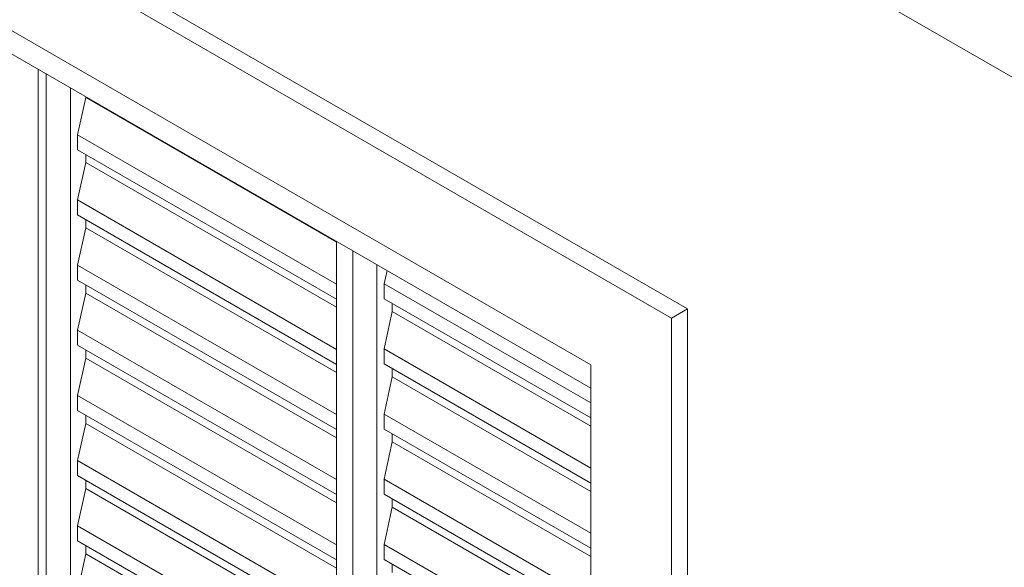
# Model space of a CAD drawing. Header units: metres. Extents: x 6.5 to 21.8, y 0.6 to 11.2.
# Tile 6 of 107: x 9.391 to 10.254, y 4.983 to 5.464. Entities that reach past the tile are written whole.
import ezdxf

# ---------------------------------------------------------------- set-up
doc = ezdxf.new("R2010")
doc.units = ezdxf.units.M
for name, color, linetype, lineweight in [('A-GLAZ', 7, 'Continuous', 5), ('A-WALL', 7, 'Continuous', 5), ('I-WALL', 7, 'Continuous', 5)]:
    doc.layers.add(name, color=color, linetype=linetype, lineweight=lineweight)

# ---------------------------------------------------------------- blocks, each defined once
blk = doc.blocks.new('JANELA DE CORRE_-V1-ISO_020')
at = {"layer": 'A-GLAZ'}
for p, q in [((8.85558, 5.7385), (9.89149, 5.14042)), ((9.40712, 4.71788), (9.40712, 5.42007)), ((9.41419, 5.41599), (9.41419, 4.7138)), ((9.43541, 4.71788), (9.43541, 5.40374)), ((9.44177, 5.36262), (9.44884, 5.39528)), ((9.44884, 5.39528), (9.44884, 5.39598)), ((9.66856, 5.26843), (9.44884, 5.39528)), ((9.44177, 5.34944), (9.44177, 5.36262)), ((9.66856, 5.23168), (9.44177, 5.36262)), ((9.66856, 5.21851), (9.44177, 5.34944)), ((9.44884, 5.33813), (9.44884, 5.34536)), ((9.44177, 5.30547), (9.44884, 5.33813)), ((9.66856, 5.21127), (9.44884, 5.33813)), ((9.44177, 5.29229), (9.44177, 5.30547)), ((9.66875, 5.17442), (9.44177, 5.30547)), ((9.66875, 5.16124), (9.44177, 5.29229)), ((9.44884, 5.28097), (9.44884, 5.2882)), ((9.44177, 5.24831), (9.44884, 5.28097)), ((9.66875, 5.15401), (9.44884, 5.28097)), ((9.66875, 5.26902), (9.66875, 4.58316)), ((9.68289, 4.55867), (9.68289, 5.26085)), ((9.44177, 5.23513), (9.44177, 5.24831)), ((9.66875, 5.11726), (9.44177, 5.24831)), ((9.70411, 5.2486), (9.70411, 4.57091)), ((9.70411, 4.58724), (9.70411, 5.2486)), ((9.71047, 5.23198), (9.71296, 5.24349)), ((9.66856, 5.1042), (9.44177, 5.23513)), ((9.44884, 5.22382), (9.44884, 5.23105)), ((9.71047, 5.2188), (9.71047, 5.23198)), ((9.89149, 5.12747), (9.71047, 5.23198)), ((9.44177, 5.19116), (9.44884, 5.22382)), ((9.66856, 5.09696), (9.44884, 5.22382)), ((9.89149, 5.11429), (9.71047, 5.2188)), ((9.71754, 5.20749), (9.71754, 5.21472)), ((9.71047, 5.17483), (9.71754, 5.20749)), ((9.89149, 5.10706), (9.71754, 5.20749)), ((9.44177, 5.17798), (9.44177, 5.19116)), ((9.66856, 5.06022), (9.44177, 5.19116)), ((9.66856, 5.04704), (9.44177, 5.17798)), ((9.44884, 5.16666), (9.44884, 5.1739)), ((9.71047, 5.16165), (9.71047, 5.17483)), ((9.89149, 5.07031), (9.71047, 5.17483)), ((9.44177, 5.134), (9.44884, 5.16666)), ((9.66856, 5.03981), (9.44884, 5.16666)), ((9.89149, 5.05714), (9.71047, 5.16165)), ((9.71754, 5.15033), (9.71754, 5.15757)), ((9.71047, 5.11767), (9.71754, 5.15033)), ((9.89149, 5.0499), (9.71754, 5.15033)), ((9.44177, 5.12082), (9.44177, 5.134)), ((9.66856, 5.00307), (9.44177, 5.134)), ((9.66856, 4.98989), (9.44177, 5.12082)), ((9.71047, 5.10449), (9.71047, 5.11767)), ((9.89149, 5.01316), (9.71047, 5.11767)), ((9.44177, 5.07685), (9.44884, 5.10951)), ((9.44884, 5.10951), (9.44884, 5.11674)), ((9.66856, 4.98265), (9.44884, 5.10951)), ((9.89149, 4.99998), (9.71047, 5.10449)), ((9.71754, 5.09318), (9.71754, 5.10041)), ((9.71047, 5.06052), (9.71754, 5.09318)), ((9.89149, 4.99275), (9.71754, 5.09318)), ((9.44177, 5.06367), (9.44177, 5.07685)), ((9.66867, 4.94585), (9.44177, 5.07685)), ((9.66856, 4.93273), (9.44177, 5.06367)), ((9.44884, 5.05235), (9.44884, 5.05959)), ((9.71047, 5.04734), (9.71047, 5.06052)), ((9.89149, 4.95601), (9.71047, 5.06052)), ((9.44177, 5.01969), (9.44884, 5.05235)), ((9.66856, 4.9255), (9.44884, 5.05235)), ((9.89149, 4.94283), (9.71047, 5.04734)), ((9.71754, 5.03602), (9.71754, 5.04326)), ((9.71047, 5.00336), (9.71754, 5.03602)), ((9.89149, 4.93559), (9.71754, 5.03602)), ((9.44177, 5.00651), (9.44177, 5.01969)), ((9.66856, 4.88876), (9.44177, 5.01969)), ((9.66856, 4.87558), (9.44177, 5.00651)), ((9.44884, 4.9952), (9.44884, 5.00243)), ((9.71047, 4.99018), (9.71047, 5.00336)), ((9.89149, 4.89885), (9.71047, 5.00336)), ((9.44177, 4.96254), (9.44884, 4.9952)), ((9.66856, 4.86834), (9.44884, 4.9952)), ((9.89149, 4.88567), (9.71047, 4.99018)), ((9.71754, 4.97887), (9.71754, 4.9861))]:
    blk.add_line(p, q, dxfattribs=at)
blk = doc.blocks.new('Paredes 1 - Paredes 1-2288142-ISO_02')
at = {"layer": 'A-WALL'}
for p, q in [((8.77426, 5.90384), (9.97634, 5.20982)), ((9.9622, 5.20166), (8.76012, 5.89568)), ((8.83083, 5.7732), (9.89149, 5.16083)), ((9.9622, 5.20166), (9.97634, 5.20982)), ((9.97634, 5.20982), (9.97634, 4.23003)), ((9.9622, 4.22186), (9.9622, 5.20166)), ((9.89149, 5.16083), (9.89149, 4.34433))]:
    blk.add_line(p, q, dxfattribs=at)

msp = doc.modelspace()

# ---------------------------------------------------------------- linework, layer by layer
at = {"layer": 'I-WALL'}
msp.add_line((13.3917, 3.60538), (10.02768, 5.5476), dxfattribs=at)

# ---------------------------------------------------------------- block references
at = {"layer": 'A-GLAZ'}
msp.add_blockref('JANELA DE CORRE_-V1-ISO_020', (0, 0), dxfattribs=at)
at = {"layer": 'A-WALL'}
msp.add_blockref('Paredes 1 - Paredes 1-2288142-ISO_02', (0, 0), dxfattribs=at)

doc.saveas('drawing.dxf')
